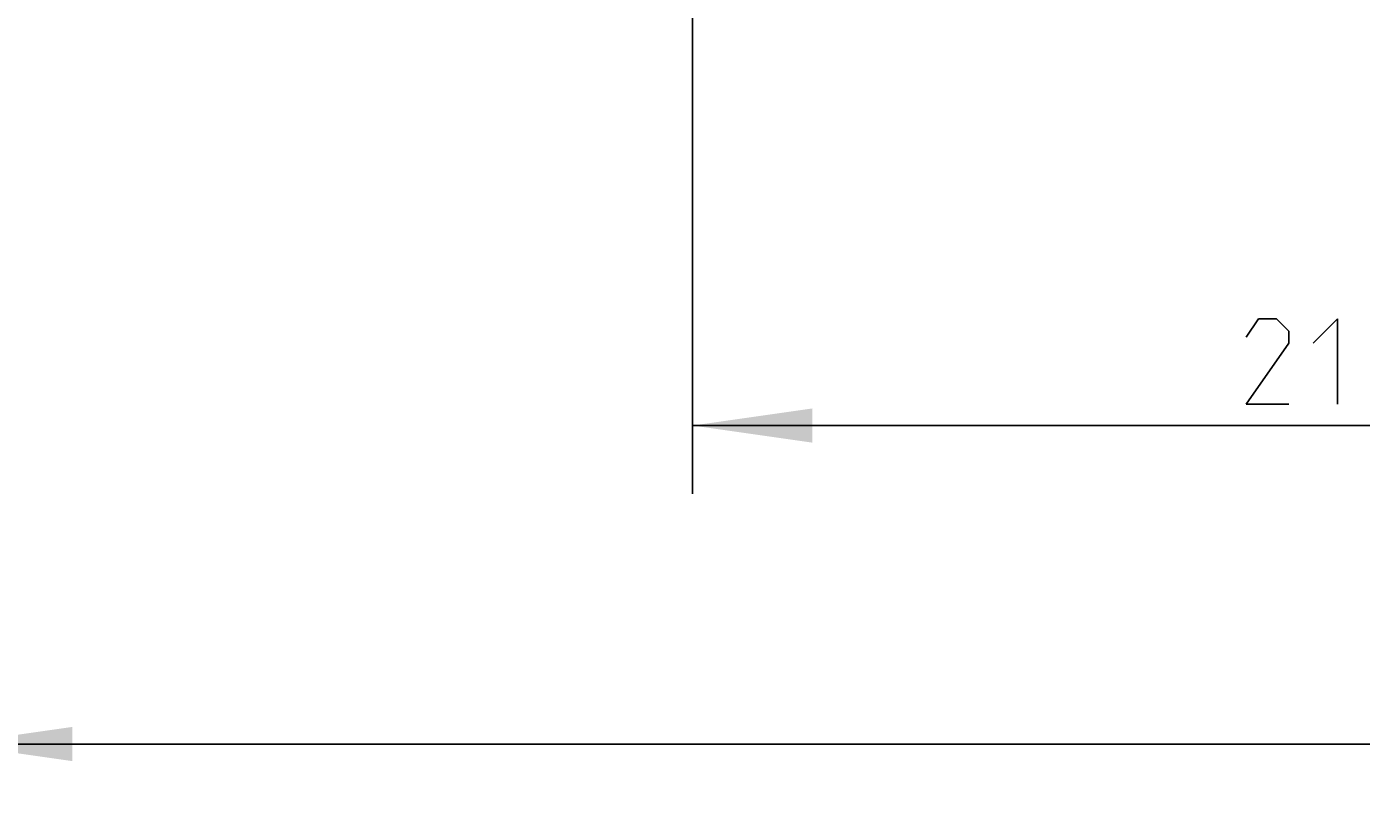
# Model space of a CAD drawing. Header units: inches. Extents: x 0 to 420, y 0 to 297.
# Tile 29 of 90: x 56 to 95, y 129 to 152. Entities that reach past the tile are written whole.
import ezdxf

# ---------------------------------------------------------------- set-up
doc = ezdxf.new("R2010")
doc.units = ezdxf.units.IN
doc.header["$LTSCALE"] = 23.1
doc.header["$MEASUREMENT"] = 0
doc.layers.get('0').update_dxf_attribs({"linetype": 'CONTINUOUS'})
doc.layers.add('DIM_PILOTEES', color=7, linetype='CONTINUOUS')
doc.styles.add('TEXTSTYLE_2', font='txt', dxfattribs={"width": 0.7})
doc.dimstyles.new('DIMSTYLE_1', dxfattribs={"dimtxt": 0.18, "dimasz": 3.5, "dimexe": 2, "dimexo": 0, "dimgap": 0.045, "dimtad": 1, "dimzin": 4, "dimdsep": 46, "dimtxsty": 'TEXTSTYLE_2', "dimblk": '_FILLED', "dimblk1": '_FILLED', "dimblk2": '_FILLED', "dimcen": 0.09, "dimazin": 1, "dimtp": 0.003937, "dimtm": 0.003937, "dimtfac": 1, "dimtdec": 0, "dimtofl": 0, "dimtmove": 0, "dimatfit": 3, "dimldrblk": '_FILLED', "dimfxl": 1, "dimtolj": 1, "dimtzin": 4, "dimarcsym": 0})

# ---------------------------------------------------------------- blocks, each defined once
blk = doc.blocks.new('_FILLED')
at = {"color": 0, "linetype": 'ByBlock'}
blk.add_solid([(0, 0), (-1, 0.142857), (-1, -0.142857)], dxfattribs=at)
blk = doc.blocks.new('*D5')
at = {"layer": 'DIM_PILOTEES', "color": 2, "linetype": 'Continuous'}
for p, q in [((75.908, 152.615605), (75.908, 140.474394)), ((112.798, 152.615605), (112.798, 140.474394)), ((75.908, 140.474394), (75.908, 138.429394)), ((75.908, 140.429394), (94.353, 140.429394)), ((112.798, 140.429394), (94.353, 140.429394)), ((112.798, 140.474394), (112.798, 138.429394))]:
    blk.add_line(p, q, dxfattribs=at)
at = {"layer": 'DIM_PILOTEES', "color": 2, "linetype": 'Continuous', "xscale": 3.5, "yscale": 3.5, "zscale": 3.5, "rotation": 180}
blk.add_blockref('_FILLED', (75.908, 140.429394), dxfattribs=at)
at = {"layer": 'DIM_PILOTEES', "color": 2, "linetype": 'Continuous', "xscale": 3.5, "yscale": 3.5, "zscale": 3.5}
blk.add_blockref('_FILLED', (112.798, 140.429394), dxfattribs=at)
blk = doc.blocks.new('*D13')
at = {"layer": 'DIM_PILOTEES', "color": 2, "linetype": 'Continuous'}
for p, q in [((54.248477, 190.692273), (54.248477, 131.146451)), ((134.457523, 190.692273), (134.457523, 131.146451)), ((54.248477, 131.146451), (54.248477, 129.101451)), ((54.248477, 131.101451), (94.353, 131.101451)), ((134.457523, 131.101451), (94.353, 131.101451)), ((134.457523, 131.146451), (134.457523, 129.101451))]:
    blk.add_line(p, q, dxfattribs=at)
at = {"layer": 'DIM_PILOTEES', "color": 2, "linetype": 'Continuous', "xscale": 3.5, "yscale": 3.5, "zscale": 3.5, "rotation": 180}
blk.add_blockref('_FILLED', (54.248477, 131.101451), dxfattribs=at)
at = {"layer": 'DIM_PILOTEES', "color": 2, "linetype": 'Continuous', "xscale": 3.5, "yscale": 3.5, "zscale": 3.5}
blk.add_blockref('_FILLED', (134.457523, 131.101451), dxfattribs=at)

msp = doc.modelspace()

# ---------------------------------------------------------------- linework, layer by layer
at = {"layer": 'DIM_PILOTEES', "color": 2, "linetype": 'Continuous'}
for p, q in [((92.466465, 143.5544), (92.109321, 143.018685)), ((93.00218, 143.5544), (92.466465, 143.5544)), ((93.359323, 143.197256), (93.00218, 143.5544)), ((94.073604, 142.840113), (94.787891, 143.5544)), ((94.787891, 143.5544), (94.787891, 141.054395)), ((93.359323, 142.840113), (93.359323, 143.197256)), ((92.109321, 141.054395), (93.359323, 142.840113)), ((93.359323, 141.054395), (92.109321, 141.054395))]:
    msp.add_line(p, q, dxfattribs=at)

# ---------------------------------------------------------------- dimensions: what is measured, and where the dimension line sits
for base, p1, p2, picture, middle in [((134.457523, 131.101451), (54.248477, 190.692273), (134.457523, 190.692273), '*D13', (96.047813, 131.101451)), ((112.798, 140.429394), (75.908, 152.615605), (112.798, 152.615605), '*D5', (92.046321, 140.429394))]:
    dim = msp.add_linear_dim(base=base, p1=p1, p2=p2, text=' ', dimstyle='DIMSTYLE_1', dxfattribs=at)
    dim.commit()
    dim.dimension.update_dxf_attribs({"geometry": picture, "text_midpoint": middle, "dimtype": 160})

doc.saveas('drawing.dxf')
